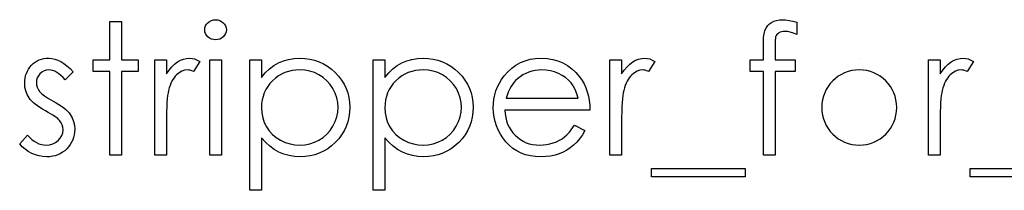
# Model space of a CAD drawing. Header units: inches. Extents: x 0.1 to 87.3, y 0.1 to 33.9.
# Tile 151 of 174: x 54.211 to 55.158, y 23.122 to 23.285. Entities that reach past the tile are written whole.
import ezdxf

# ---------------------------------------------------------------- set-up
doc = ezdxf.new("R2010")
doc.units = ezdxf.units.IN
doc.header["$MEASUREMENT"] = 0

msp = doc.modelspace()

# ---------------------------------------------------------------- linework, layer by layer
at = {"color": 7, "linetype": 'Continuous'}
msp.add_line((55.01844, 23.24845), (55.01843, 23.24845), dxfattribs=at)
at = {"color": 7, "linetype": 'Continuous', "flags": 128}
for points in [[(54.29804, 23.28371), (54.30925, 23.28371), (54.30925, 23.28371), (54.30925, 23.24685), (54.30925, 23.24685), (54.32528, 23.24685), (54.32528, 23.24685), (54.32528, 23.23563), (54.32528, 23.23563), (54.30925, 23.23563), (54.30925, 23.23563), (54.30925, 23.1555), (54.30925, 23.1555), (54.29804, 23.1555), (54.29804, 23.1555), (54.29804, 23.23563), (54.29804, 23.23563), (54.28201, 23.23563), (54.28201, 23.23563), (54.28201, 23.24685), (54.28201, 23.24685), (54.29804, 23.24685), (54.29804, 23.24685), (54.29804, 23.28371)], [(54.39975, 23.28531), (54.40183, 23.28514), (54.40375, 23.28461), (54.40553, 23.28371), (54.40713, 23.28248), (54.40849, 23.281), (54.40944, 23.27935), (54.41001, 23.27757), (54.41021, 23.27565), (54.41021, 23.27565), (54.41001, 23.27377), (54.40944, 23.27201), (54.40849, 23.27039), (54.40713, 23.26891), (54.40553, 23.26768), (54.40375, 23.26678), (54.40183, 23.26626), (54.39975, 23.26608), (54.39975, 23.26608), (54.39769, 23.26626), (54.39582, 23.26678), (54.39404, 23.26768), (54.39244, 23.26891), (54.39111, 23.27039), (54.39016, 23.27201), (54.38958, 23.27377), (54.38938, 23.27565), (54.38938, 23.27565), (54.38958, 23.27757), (54.39016, 23.27935), (54.39111, 23.281), (54.39244, 23.28248), (54.39404, 23.28371), (54.39582, 23.28461), (54.39769, 23.28514), (54.39975, 23.28531)], [(54.95829, 23.28296), (54.95829, 23.27129), (54.95829, 23.27129), (54.95509, 23.27252), (54.95213, 23.27339), (54.9494, 23.27392), (54.94692, 23.27409), (54.94692, 23.27409), (54.94525, 23.27399), (54.94369, 23.27374), (54.94232, 23.27329), (54.94106, 23.27267), (54.94001, 23.27191), (54.93916, 23.27114), (54.93854, 23.27029), (54.93813, 23.26939), (54.93798, 23.26883), (54.93788, 23.26808), (54.93776, 23.26713), (54.93768, 23.266), (54.93761, 23.26465), (54.93758, 23.26315), (54.93753, 23.26142), (54.93753, 23.25952), (54.93753, 23.25952), (54.93753, 23.24685), (54.93753, 23.24685), (54.95669, 23.24685), (54.95669, 23.24685), (54.95669, 23.23563), (54.95669, 23.23563), (54.93751, 23.23563), (54.93751, 23.23563), (54.93746, 23.1555), (54.93746, 23.1555), (54.92624, 23.1555), (54.92624, 23.1555), (54.92624, 23.23563), (54.92624, 23.23563), (54.91342, 23.23563), (54.91342, 23.23563), (54.91342, 23.24685), (54.91342, 23.24685), (54.92624, 23.24685), (54.92624, 23.24685), (54.92624, 23.26145), (54.92624, 23.26145), (54.92627, 23.26388), (54.92637, 23.2661), (54.92649, 23.26816), (54.92669, 23.27006), (54.92694, 23.27174), (54.92727, 23.27327), (54.92762, 23.27462), (54.92804, 23.27577), (54.9291, 23.27782), (54.93047, 23.27965), (54.93215, 23.28128), (54.93415, 23.28268), (54.93643, 23.28383), (54.93894, 23.28466), (54.94167, 23.28514), (54.94462, 23.28531), (54.94462, 23.28531), (54.94762, 23.28516), (54.9509, 23.28473), (54.95446, 23.28398), (54.95829, 23.28296)], [(54.26277, 23.23546), (54.25517, 23.22762), (54.25517, 23.22762), (54.25316, 23.22987), (54.25116, 23.23183), (54.24916, 23.23348), (54.2472, 23.23483), (54.24523, 23.23588), (54.24327, 23.23663), (54.24132, 23.23708), (54.23939, 23.23723), (54.23939, 23.23723), (54.23704, 23.23701), (54.23486, 23.23631), (54.23283, 23.23516), (54.231, 23.23353), (54.22948, 23.2316), (54.2284, 23.22955), (54.22775, 23.22732), (54.22752, 23.22494), (54.22752, 23.22494), (54.22772, 23.22279), (54.2283, 23.22071), (54.22928, 23.21865), (54.23063, 23.21665), (54.23063, 23.21665), (54.2315, 23.21562), (54.23261, 23.21457), (54.23391, 23.21345), (54.23544, 23.21229), (54.23719, 23.21109), (54.23914, 23.20986), (54.24129, 23.20856), (54.24367, 23.20724), (54.24367, 23.20724), (54.24658, 23.20558), (54.24923, 23.20396), (54.25166, 23.20233), (54.25384, 23.20073), (54.25577, 23.19912), (54.25747, 23.19755), (54.25892, 23.19597), (54.26012, 23.19442), (54.26012, 23.19442), (54.26198, 23.19119), (54.26333, 23.18775), (54.26411, 23.18412), (54.26438, 23.18029), (54.26438, 23.18029), (54.26426, 23.17759), (54.26391, 23.17498), (54.2633, 23.17248), (54.26248, 23.1701), (54.26138, 23.1678), (54.26007, 23.16562), (54.25852, 23.16354), (54.25672, 23.16156), (54.25474, 23.15976), (54.25266, 23.15821), (54.25046, 23.15691), (54.24813, 23.15583), (54.24568, 23.15498), (54.2431, 23.15438), (54.24042, 23.15403), (54.23761, 23.1539), (54.23761, 23.1539), (54.23383, 23.1541), (54.23015, 23.15473), (54.22655, 23.15575), (54.22302, 23.15718), (54.21968, 23.15898), (54.21666, 23.16111), (54.21393, 23.16354), (54.2115, 23.16627), (54.2115, 23.16627), (54.21893, 23.17473), (54.21893, 23.17473), (54.22109, 23.17248), (54.22327, 23.17053), (54.22549, 23.16887), (54.22772, 23.16752), (54.23, 23.16647), (54.23233, 23.16572), (54.23466, 23.16527), (54.23704, 23.16512), (54.23704, 23.16512), (54.24027, 23.16539), (54.24325, 23.16622), (54.24598, 23.16757), (54.24846, 23.1695), (54.25051, 23.17178), (54.25199, 23.17428), (54.25286, 23.17694), (54.25316, 23.17982), (54.25316, 23.17982), (54.25296, 23.1822), (54.25239, 23.18445), (54.25144, 23.18655), (54.25008, 23.18853), (54.25008, 23.18853), (54.24921, 23.18948), (54.24808, 23.19051), (54.2467, 23.19161), (54.2451, 23.19276), (54.24325, 23.19396), (54.24114, 23.19522), (54.23882, 23.19654), (54.23624, 23.19795), (54.23624, 23.19795), (54.23346, 23.19952), (54.2309, 23.2011), (54.2286, 23.20268), (54.2265, 23.20423), (54.22464, 23.20578), (54.22304, 23.20734), (54.22164, 23.20889), (54.22049, 23.21042), (54.22049, 23.21042), (54.21866, 23.2136), (54.21736, 23.21703), (54.21655, 23.22063), (54.2163, 23.22449), (54.2163, 23.22449), (54.2164, 23.22702), (54.21671, 23.22942), (54.21723, 23.23172), (54.21793, 23.23393), (54.21886, 23.23601), (54.21999, 23.23798), (54.22131, 23.23986), (54.22284, 23.24162), (54.22454, 23.24322), (54.22635, 23.2446), (54.22825, 23.24577), (54.23025, 23.24675), (54.23238, 23.2475), (54.23461, 23.24803), (54.23694, 23.24835), (54.23939, 23.24845), (54.23939, 23.24845), (54.2423, 23.24825), (54.2452, 23.24765), (54.24813, 23.24662), (54.25106, 23.2452), (54.25396, 23.24337), (54.25689, 23.24114), (54.25985, 23.23851), (54.26278, 23.23546)], [(54.3413, 23.24685), (54.35252, 23.24685), (54.35252, 23.24685), (54.35252, 23.2334), (54.35252, 23.2334), (54.35508, 23.23711), (54.35771, 23.24026), (54.36039, 23.24284), (54.36314, 23.2449), (54.36597, 23.24645), (54.36887, 23.24758), (54.3718, 23.24823), (54.37481, 23.24845), (54.37481, 23.24845), (54.37714, 23.24825), (54.37954, 23.24768), (54.38202, 23.2467), (54.38457, 23.24532), (54.38457, 23.24532), (54.37841, 23.23561), (54.37841, 23.23561), (54.37679, 23.23631), (54.37528, 23.23683), (54.37391, 23.23713), (54.37268, 23.23723), (54.37268, 23.23723), (54.37, 23.23693), (54.36735, 23.23603), (54.36477, 23.23453), (54.36221, 23.23243), (54.36099, 23.23115), (54.35983, 23.2297), (54.35878, 23.22809), (54.35778, 23.22632), (54.35685, 23.22436), (54.356, 23.22226), (54.35523, 23.21998), (54.35453, 23.21755), (54.35453, 23.21755), (54.35405, 23.21537), (54.35365, 23.21269), (54.3533, 23.20951), (54.35302, 23.20583), (54.3528, 23.20168), (54.35265, 23.19702), (54.35255, 23.19186), (54.35252, 23.1862), (54.35252, 23.1862), (54.35252, 23.1555), (54.35252, 23.1555), (54.3413, 23.1555), (54.3413, 23.1555), (54.3413, 23.24685)], [(54.39419, 23.24685), (54.40541, 23.24685), (54.40541, 23.24685), (54.40541, 23.1555), (54.40541, 23.1555), (54.39419, 23.1555), (54.39419, 23.1555), (54.39419, 23.24685)], [(54.43265, 23.24685), (54.44387, 23.24685), (54.44387, 23.24685), (54.44387, 23.22995), (54.44387, 23.22995), (54.44755, 23.23445), (54.45148, 23.23829), (54.45569, 23.24149), (54.46017, 23.24402), (54.46493, 23.24595), (54.46994, 23.24735), (54.47522, 23.24818), (54.48078, 23.24845), (54.48078, 23.24845), (54.48564, 23.24823), (54.49034, 23.2476), (54.49485, 23.24652), (54.49918, 23.245), (54.50334, 23.24307), (54.5073, 23.24069), (54.5111, 23.23788), (54.51471, 23.23465), (54.51801, 23.23112), (54.52087, 23.22739), (54.5233, 23.22351), (54.52527, 23.21946), (54.52683, 23.2152), (54.52793, 23.21079), (54.52858, 23.20618), (54.5288, 23.20143), (54.5288, 23.20143), (54.52858, 23.19657), (54.52793, 23.19189), (54.52685, 23.1874), (54.52532, 23.1831), (54.52335, 23.17897), (54.52094, 23.17503), (54.51811, 23.1713), (54.51483, 23.16775), (54.51125, 23.16449), (54.5075, 23.16169), (54.50354, 23.15931), (54.49943, 23.15736), (54.49513, 23.15585), (54.49064, 23.15478), (54.48596, 23.15413), (54.48113, 23.1539), (54.48113, 23.1539), (54.47569, 23.15418), (54.47046, 23.15505), (54.46548, 23.15645), (54.4607, 23.15846), (54.45616, 23.16101), (54.45183, 23.16414), (54.44775, 23.16782), (54.44387, 23.17205), (54.44387, 23.17205), (54.44387, 23.12185), (54.44387, 23.12185), (54.43265, 23.12185), (54.43265, 23.12185), (54.43265, 23.24685)], [(54.55124, 23.24685), (54.56246, 23.24685), (54.56246, 23.24685), (54.56246, 23.22995), (54.56246, 23.22995), (54.56614, 23.23445), (54.57007, 23.23829), (54.57428, 23.24149), (54.57876, 23.24402), (54.58352, 23.24595), (54.58853, 23.24735), (54.59381, 23.24818), (54.59937, 23.24845), (54.59937, 23.24845), (54.60423, 23.24823), (54.60893, 23.2476), (54.61344, 23.24652), (54.61777, 23.245), (54.62193, 23.24307), (54.62588, 23.24069), (54.62969, 23.23788), (54.6333, 23.23465), (54.6366, 23.23112), (54.63946, 23.22739), (54.64189, 23.22351), (54.64386, 23.21946), (54.64542, 23.2152), (54.64652, 23.21079), (54.64717, 23.20618), (54.64739, 23.20143), (54.64739, 23.20143), (54.64717, 23.19657), (54.64652, 23.19189), (54.64544, 23.1874), (54.64391, 23.1831), (54.64194, 23.17897), (54.63953, 23.17503), (54.6367, 23.1713), (54.63342, 23.16775), (54.62984, 23.16449), (54.62609, 23.16169), (54.62213, 23.15931), (54.61802, 23.15736), (54.61372, 23.15585), (54.60923, 23.15478), (54.60455, 23.15413), (54.59972, 23.1539), (54.59972, 23.1539), (54.59428, 23.15418), (54.58905, 23.15505), (54.58407, 23.15645), (54.57929, 23.15846), (54.57475, 23.16101), (54.57042, 23.16414), (54.56634, 23.16782), (54.56246, 23.17205), (54.56246, 23.17205), (54.56246, 23.12185), (54.56246, 23.12185), (54.55124, 23.12185), (54.55124, 23.12185), (54.55124, 23.24685)], [(54.7448, 23.18435), (54.75477, 23.17912), (54.75477, 23.17912), (54.75231, 23.17493), (54.74968, 23.17118), (54.74688, 23.16782), (54.74387, 23.16492), (54.74069, 23.16239), (54.73734, 23.16019), (54.73376, 23.15828), (54.73, 23.1567), (54.72602, 23.15548), (54.72179, 23.1546), (54.71731, 23.15408), (54.71257, 23.1539), (54.71257, 23.1539), (54.70732, 23.15413), (54.70236, 23.1548), (54.6977, 23.15593), (54.69332, 23.15751), (54.68926, 23.15953), (54.68548, 23.16201), (54.68197, 23.16494), (54.67879, 23.16832), (54.67594, 23.17198), (54.67346, 23.17576), (54.67138, 23.17967), (54.66968, 23.1837), (54.66833, 23.18783), (54.66738, 23.19206), (54.66683, 23.19644), (54.66663, 23.20093), (54.66663, 23.20093), (54.6668, 23.20513), (54.66728, 23.20924), (54.6681, 23.21322), (54.66925, 23.2171), (54.67073, 23.22086), (54.67253, 23.22449), (54.67469, 23.22802), (54.67714, 23.23142), (54.67714, 23.23142), (54.68062, 23.23541), (54.68438, 23.23889), (54.68841, 23.24179), (54.69274, 23.24419), (54.69735, 23.24605), (54.70223, 23.2474), (54.70739, 23.24818), (54.71285, 23.24845), (54.71285, 23.24845), (54.71846, 23.24818), (54.72379, 23.24732), (54.72882, 23.24592), (54.73356, 23.24397), (54.73801, 23.24144), (54.74217, 23.23834), (54.74605, 23.23468), (54.74963, 23.23047), (54.74963, 23.23047), (54.75194, 23.22719), (54.75391, 23.22374), (54.75562, 23.22006), (54.75699, 23.2162), (54.7581, 23.21214), (54.7589, 23.20789), (54.75937, 23.20343), (54.75957, 23.19877), (54.75957, 23.19877), (54.67784, 23.19877), (54.67784, 23.19877), (54.67807, 23.19517), (54.67857, 23.19171), (54.67937, 23.18843), (54.68047, 23.18533), (54.68182, 23.1824), (54.68348, 23.17962), (54.68543, 23.17701), (54.68766, 23.17456), (54.69011, 23.17235), (54.69269, 23.17043), (54.69542, 23.1688), (54.6983, 23.16747), (54.70131, 23.16645), (54.70446, 23.16572), (54.70774, 23.16527), (54.71117, 23.16512), (54.71117, 23.16512), (54.71453, 23.16524), (54.71781, 23.16564), (54.72106, 23.16632), (54.72427, 23.16725), (54.72735, 23.1684), (54.73018, 23.16975), (54.73276, 23.17125), (54.73511, 23.17293), (54.73739, 23.17496), (54.73977, 23.17756), (54.74225, 23.18067), (54.7448, 23.18435)], [(54.7788, 23.24685), (54.79002, 23.24685), (54.79002, 23.24685), (54.79002, 23.2334), (54.79002, 23.2334), (54.79258, 23.23711), (54.79521, 23.24026), (54.79789, 23.24284), (54.80064, 23.2449), (54.80347, 23.24645), (54.80637, 23.24758), (54.8093, 23.24823), (54.81231, 23.24845), (54.81231, 23.24845), (54.81464, 23.24825), (54.81704, 23.24768), (54.81952, 23.2467), (54.82207, 23.24532), (54.82207, 23.24532), (54.81591, 23.23561), (54.81591, 23.23561), (54.81429, 23.23631), (54.81278, 23.23683), (54.81141, 23.23713), (54.81018, 23.23723), (54.81018, 23.23723), (54.8075, 23.23693), (54.80485, 23.23603), (54.80227, 23.23453), (54.79971, 23.23243), (54.79849, 23.23115), (54.79733, 23.2297), (54.79628, 23.22809), (54.79528, 23.22632), (54.79435, 23.22436), (54.7935, 23.22226), (54.79273, 23.21998), (54.79203, 23.21755), (54.79203, 23.21755), (54.79155, 23.21537), (54.79115, 23.21269), (54.7908, 23.20951), (54.79052, 23.20583), (54.7903, 23.20168), (54.79015, 23.19702), (54.79005, 23.19186), (54.79002, 23.1862), (54.79002, 23.1862), (54.79002, 23.1555), (54.79002, 23.1555), (54.7788, 23.1555), (54.7788, 23.1555), (54.7788, 23.24685)], [(55.08489, 23.24685), (55.09611, 23.24685), (55.09611, 23.24685), (55.09611, 23.2334), (55.09611, 23.2334), (55.09867, 23.23711), (55.1013, 23.24026), (55.10397, 23.24284), (55.10673, 23.2449), (55.10956, 23.24645), (55.11246, 23.24758), (55.11539, 23.24823), (55.1184, 23.24845), (55.1184, 23.24845), (55.12073, 23.24825), (55.12313, 23.24768), (55.12561, 23.2467), (55.12816, 23.24532), (55.12816, 23.24532), (55.122, 23.23561), (55.122, 23.23561), (55.12038, 23.23631), (55.11887, 23.23683), (55.1175, 23.23713), (55.11627, 23.23723), (55.11627, 23.23723), (55.11359, 23.23693), (55.11094, 23.23603), (55.10836, 23.23453), (55.1058, 23.23243), (55.10458, 23.23115), (55.10342, 23.2297), (55.10237, 23.22809), (55.10137, 23.22632), (55.10044, 23.22436), (55.09959, 23.22226), (55.09882, 23.21998), (55.09812, 23.21755), (55.09812, 23.21755), (55.09764, 23.21537), (55.09724, 23.21269), (55.09689, 23.20951), (55.09661, 23.20583), (55.09639, 23.20168), (55.09624, 23.19702), (55.09614, 23.19186), (55.09611, 23.1862), (55.09611, 23.1862), (55.09611, 23.1555), (55.09611, 23.1555), (55.08489, 23.1555), (55.08489, 23.1555), (55.08489, 23.24685)], [(54.48067, 23.23723), (54.47687, 23.23708), (54.47322, 23.23658), (54.46971, 23.23578), (54.46635, 23.23463), (54.46315, 23.23318), (54.46012, 23.2314), (54.45722, 23.22927), (54.45449, 23.22684), (54.45201, 23.22416), (54.44985, 23.22133), (54.44803, 23.21833), (54.44652, 23.21517), (54.44537, 23.21187), (54.44454, 23.20839), (54.44404, 23.20476), (54.44387, 23.20098), (54.44387, 23.20098), (54.44417, 23.19602), (54.44505, 23.19134), (54.44652, 23.18688), (54.4486, 23.1827), (54.45123, 23.17887), (54.45439, 23.17543), (54.45804, 23.17243), (54.4622, 23.16985), (54.46668, 23.16777), (54.47129, 23.1663), (54.476, 23.16542), (54.48085, 23.16512), (54.48085, 23.16512), (54.48561, 23.16542), (54.49022, 23.16632), (54.4947, 23.1678), (54.49901, 23.1699), (54.50304, 23.17253), (54.50664, 23.17564), (54.5098, 23.17922), (54.51253, 23.18327), (54.51473, 23.18763), (54.51633, 23.19209), (54.51726, 23.19664), (54.51759, 23.2013), (54.51759, 23.2013), (54.51729, 23.20598), (54.51633, 23.21054), (54.51478, 23.215), (54.51258, 23.21931), (54.50987, 23.22334), (54.50672, 23.22687), (54.50314, 23.22995), (54.49913, 23.23253), (54.4948, 23.23458), (54.49029, 23.23606), (54.48559, 23.23693), (54.48068, 23.23723)], [(54.59926, 23.23723), (54.59546, 23.23708), (54.59181, 23.23658), (54.5883, 23.23578), (54.58494, 23.23463), (54.58174, 23.23318), (54.57871, 23.2314), (54.5758, 23.22927), (54.57308, 23.22684), (54.5706, 23.22416), (54.56844, 23.22133), (54.56662, 23.21833), (54.56511, 23.21517), (54.56396, 23.21187), (54.56313, 23.20839), (54.56263, 23.20476), (54.56246, 23.20098), (54.56246, 23.20098), (54.56276, 23.19602), (54.56364, 23.19134), (54.56511, 23.18688), (54.56719, 23.1827), (54.56982, 23.17887), (54.57298, 23.17543), (54.57663, 23.17243), (54.58079, 23.16985), (54.58527, 23.16777), (54.58988, 23.1663), (54.59458, 23.16542), (54.59944, 23.16512), (54.59944, 23.16512), (54.6042, 23.16542), (54.60881, 23.16632), (54.61329, 23.1678), (54.6176, 23.1699), (54.62163, 23.17253), (54.62523, 23.17564), (54.62839, 23.17922), (54.63112, 23.18327), (54.63332, 23.18763), (54.63492, 23.19209), (54.63585, 23.19664), (54.63618, 23.2013), (54.63618, 23.2013), (54.63588, 23.20598), (54.63492, 23.21054), (54.63337, 23.215), (54.63117, 23.21931), (54.62846, 23.22334), (54.62531, 23.22687), (54.62173, 23.22995), (54.61772, 23.23253), (54.61339, 23.23458), (54.60888, 23.23606), (54.60418, 23.23693), (54.59927, 23.23723)], [(54.74836, 23.20999), (54.74703, 23.21442), (54.7454, 23.21838), (54.74352, 23.22186), (54.74137, 23.22486), (54.73892, 23.22752), (54.73606, 23.2299), (54.73286, 23.232), (54.72928, 23.23383), (54.72547, 23.23533), (54.72154, 23.23638), (54.71753, 23.23703), (54.71342, 23.23723), (54.71342, 23.23723), (54.71007, 23.23711), (54.70681, 23.23671), (54.70368, 23.23603), (54.7007, 23.23511), (54.6978, 23.23388), (54.69505, 23.23243), (54.69242, 23.23067), (54.68989, 23.22867), (54.68989, 23.22867), (54.68813, 23.22702), (54.68651, 23.22516), (54.68498, 23.22314), (54.68358, 23.22091), (54.68228, 23.21845), (54.68107, 23.21582), (54.68, 23.21302), (54.67902, 23.20999), (54.67902, 23.20999), (54.74836, 23.20999)], [(54.81887, 23.14268), (54.90861, 23.14268), (54.90861, 23.14268), (54.90861, 23.13467), (54.90861, 23.13467), (54.81887, 23.13467), (54.81887, 23.13467), (54.81887, 23.14268)], [(55.12496, 23.14268), (55.2147, 23.14268), (55.2147, 23.14268), (55.2147, 23.13467), (55.2147, 23.13467), (55.12496, 23.13467), (55.12496, 23.13467), (55.12496, 23.14268)]]:
    msp.add_lwpolyline(points, dxfattribs=at)
at = {"color": 7, "linetype": 'Continuous'}
msp.add_arc((55.01839, 23.20118), 0.03605, 90.00014, 89.99986, dxfattribs=at)

doc.saveas('drawing.dxf')
